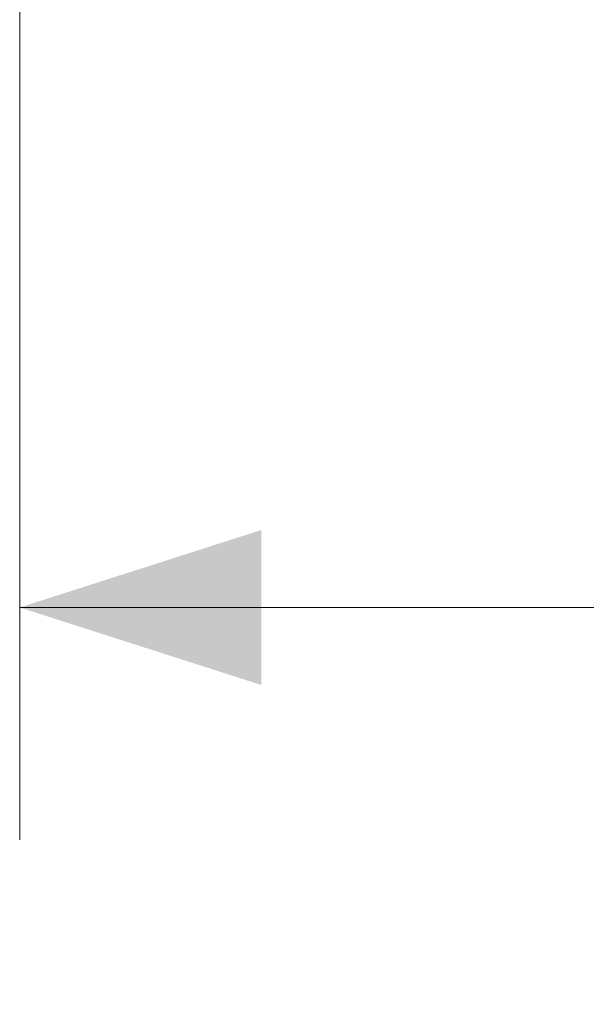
# Model space of a CAD drawing. Header units: inches. Extents: x 0.5 to 10.5, y 0.5 to 7.8.
# Tile 2 of 19: x 2.428 to 2.733, y 0.534 to 1.064. Entities that reach past the tile are written whole.
import ezdxf

# ---------------------------------------------------------------- set-up
doc = ezdxf.new("R2010")
doc.units = ezdxf.units.IN
doc.header["$MEASUREMENT"] = 0
doc.linetypes.add('SLD-Solid', pattern=[0])
doc.styles.add('SLDTEXTSTYLE0', font='txt')
doc.dimstyles.new('SLDDIMSTYLE0', dxfattribs={"dimtxt": 0.125, "dimasz": 0.13, "dimexe": 0, "dimexo": 0.0625, "dimgap": 0.03125, "dimtad": 0, "dimtih": 1, "dimtoh": 1, "dimdec": 6, "dimlfac": 16, "dimrnd": 1e-09, "dimzin": 12, "dimdsep": 46, "dimlunit": 5, "dimtxsty": 'SLDTEXTSTYLE0', "dimsah": 1, "dimcen": 0.09, "dimadec": 0, "dimazin": 3, "dimtfac": 1, "dimtdec": 0, "dimtofl": 0, "dimtmove": 0, "dimatfit": 3, "dimfxl": 1, "dimfrac": 2, "dimtolj": 1, "dimtzin": 12, "dimarcsym": 0})

# ---------------------------------------------------------------- blocks, each defined once
blk = doc.blocks.new('_D_8')
at = {"color": 7, "linetype": 'SLD-Solid', "lineweight": 18, "transparency": 16777216}
for p, q in [((2.42779, 1.19115), (2.42779, 0.62237)), ((4.92287, 1.19115), (4.92287, 0.62237)), ((2.42779, 0.74737), (3.15926, 0.74737)), ((3.29966, 0.74685), (3.2634, 0.74685)), ((3.2634, 0.74685), (3.2634, 0.53435)), ((3.97501, 0.74685), (4.01127, 0.74685)), ((4.01127, 0.74685), (4.01127, 0.53435)), ((4.92287, 0.74737), (4.11541, 0.74737)), ((3.2634, 0.53435), (3.29966, 0.53435)), ((4.01127, 0.53435), (3.97501, 0.53435))]:
    blk.add_line(p, q, dxfattribs=at)
for points in [[(2.42779, 0.74737), (2.55779, 0.7057), (2.55779, 0.78904)], [(4.92287, 0.74737), (4.79287, 0.78904), (4.79287, 0.7057)]]:
    blk.add_solid(points, dxfattribs=at)
at = {"color": 7, "linetype": 'SLD-Solid', "lineweight": 18, "transparency": 16777216, "char_height": 0.125, "attachment_point": 1, "style": 'SLDTEXTSTYLE0'}
for s, insert in [('39-15/16"', (3.2566, 0.93465)), ('1014mm', (3.29966, 0.69797))]:
    blk.add_mtext(s, dxfattribs=dict(at, insert=insert))

msp = doc.modelspace()

# ---------------------------------------------------------------- dimensions: what is measured, and where the dimension line sits
at = {"color": 7, "linetype": 'SLD-Solid', "lineweight": 18}
dim = msp.add_linear_dim(base=(4.92286613, 0.74736837), p1=(2.42778739, 1.24115186), p2=(4.92286613, 1.24115186), dimstyle='SLDDIMSTYLE0', dxfattribs=at)
dim.commit()
dim.dimension.update_dxf_attribs({"geometry": '_D_8', "text_midpoint": (3.63733183, 0.74736837), "dimtype": 160})

doc.saveas('drawing.dxf')
